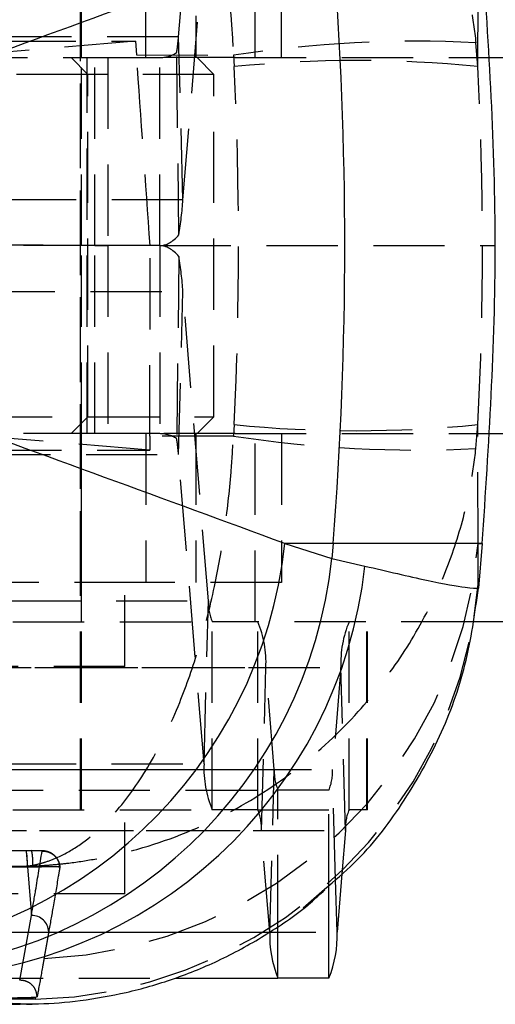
# Model space of a CAD drawing. Extents: x 30 to 368, y 10 to 283.
# Tile 5 of 26: x 158 to 167, y 10 to 28. Entities that reach past the tile are written whole.
import ezdxf

# ---------------------------------------------------------------- set-up
doc = ezdxf.new("R2010")
doc.units = 0
doc.linetypes.add('HIDDEN', pattern=[1.905, 1.27, -0.635])
doc.layers.get('0').update_dxf_attribs({"linetype": 'CONTINUOUS'})

msp = doc.modelspace()

# ---------------------------------------------------------------- linework, layer by layer
at = {"color": 7, "linetype": 'HIDDEN'}
for p, q in [((159.45732, 13.520236), (159.45732, 35.020236)), ((161.206246, 27.288666), (161.661858, 32.802991)), ((159.457359, 17.570236), (159.457359, 31.570236)), ((159.476069, 26.920236), (159.476069, 30.270236)), ((162.576069, 26.920236), (162.576069, 30.270236)), ((161.286148, 24.387481), (161.74176, 29.901806)), ((159.476109, 26.920236), (159.476109, 29.570236)), ((160.621514, 26.920236), (160.621514, 29.570236)), ((161.516927, 29.570236), (161.516927, 26.920236)), ((163.045429, 26.920236), (163.045429, 29.570236)), ((166.544457, 26.759311), (166.55166, 28.878021)), ((161.206246, 27.288666), (146.223322, 27.288666)), ((146.674111, 27.213601), (160.439114, 27.213595)), ((160.439114, 27.213595), (157.009782, 26.924423)), ((160.439114, 27.213595), (160.457142, 26.968485)), ((161.286148, 24.387481), (161.206246, 27.288666)), ((166.544457, 26.759311), (166.510718, 27.186694)), ((157.244504, 26.920236), (159.711715, 26.920236)), ((159.589582, 26.620236), (159.289583, 26.920236)), ((159.476109, 23.570236), (159.476109, 26.920236)), ((159.57607, 20.220236), (159.57607, 26.920236)), ((159.711715, 23.570236), (159.711715, 26.920236)), ((159.711715, 26.920236), (159.946299, 26.920236)), ((159.946299, 26.920236), (159.946299, 23.570236)), ((159.946299, 26.920236), (160.872595, 26.920236)), ((160.457142, 26.968485), (162.186075, 26.962116)), ((162.215115, 26.920236), (160.872595, 26.920236)), ((160.872595, 23.570236), (160.872595, 26.920236)), ((161.213257, 23.763156), (161.173385, 27.007208)), ((161.838569, 26.620236), (161.53857, 26.920236)), ((162.186075, 26.962116), (162.200855, 26.759311)), ((162.215115, 26.920236), (166.711057, 26.920236)), ((159.589582, 26.620236), (154.8235, 26.620236)), ((161.838569, 26.620236), (159.589582, 26.620236)), ((159.589582, 20.520236), (159.589582, 26.620236)), ((161.838569, 20.520236), (161.838569, 26.620236)), ((161.286148, 24.387481), (146.303224, 24.387481)), ((159.711715, 23.570236), (157.244504, 23.570236)), ((160.699405, 23.570845), (157.271328, 23.580878)), ((159.476109, 20.220236), (159.476109, 23.570236)), ((159.711715, 20.220236), (159.711715, 23.570236)), ((159.711715, 23.570236), (159.946299, 23.570236)), ((159.946299, 23.570236), (159.946299, 20.220236)), ((160.872595, 23.570236), (159.946299, 23.570236)), ((160.872595, 23.570236), (160.872595, 20.220236)), ((160.872595, 23.570236), (166.857004, 23.570236)), ((161.213257, 23.377316), (161.173385, 20.133264)), ((146.303224, 22.752991), (161.286148, 22.752991)), ((161.206246, 19.851806), (161.286148, 22.752991)), ((161.74176, 17.238666), (161.286148, 22.752991)), ((150.064583, 20.520236), (159.589582, 20.520236)), ((159.289583, 20.220236), (159.589582, 20.520236)), ((159.589582, 20.520236), (161.838569, 20.520236)), ((161.53857, 20.220236), (161.838569, 20.520236)), ((162.200855, 20.381161), (162.186075, 20.178356)), ((166.510718, 19.953778), (166.544457, 20.381161)), ((166.55166, 18.262451), (166.544457, 20.381161)), ((159.711715, 20.220236), (157.244504, 20.220236)), ((160.693557, 19.926877), (157.271328, 20.213701)), ((159.476069, 16.870236), (159.476069, 20.220236)), ((159.476109, 17.570236), (159.476109, 20.220236)), ((159.946299, 20.220236), (159.711715, 20.220236)), ((160.872595, 20.220236), (159.946299, 20.220236)), ((160.621514, 20.220236), (160.621514, 17.570236)), ((162.186075, 20.178356), (160.694468, 20.172871)), ((162.215115, 20.220236), (160.872595, 20.220236)), ((161.516927, 20.220236), (161.516927, 17.570236)), ((162.215115, 20.220236), (166.711711, 20.220236)), ((162.576069, 16.870236), (162.576069, 20.220236)), ((163.045429, 20.220236), (163.045429, 17.570236)), ((160.694468, 20.172871), (160.693557, 19.926877)), ((146.223322, 19.851806), (161.206246, 19.851806)), ((146.419668, 19.926871), (160.693557, 19.926877)), ((161.661858, 14.337481), (161.206246, 19.851806)), ((166.550334, 17.541039), (166.55166, 18.262451)), ((166.55166, 18.262451), (166.623596, 18.262451)), ((160.621514, 17.570236), (148.652193, 17.570236)), ((160.251108, 16.070236), (160.251108, 17.570236)), ((163.045429, 17.570236), (160.621514, 17.570236)), ((166.478125, 16.960142), (166.550334, 17.541039)), ((166.554095, 17.468068), (166.550334, 17.541039)), ((146.758837, 17.238666), (161.74176, 17.238666)), ((161.661858, 14.337481), (161.74176, 17.238666)), ((146.824428, 16.870236), (161.807351, 16.870236)), ((159.476069, 13.520236), (159.476069, 16.870236)), ((161.807351, 13.520236), (161.807351, 16.870236)), ((162.619524, 16.870236), (161.807351, 16.870236)), ((162.619524, 13.520236), (162.619524, 16.870236)), ((166.44969, 16.870236), (162.619524, 16.870236)), ((164.249081, 13.520236), (164.249081, 16.870236)), ((164.567531, 13.520236), (164.567531, 16.870236)), ((164.57607, 13.520236), (164.57607, 16.870236)), ((147.782093, 16.052991), (162.765017, 16.052991)), ((149.120665, 16.052991), (164.103588, 16.052991)), ((160.251108, 16.070236), (155.859928, 16.070236)), ((162.685115, 13.151806), (162.765017, 16.052991)), ((162.914923, 14.238666), (162.765017, 16.052991)), ((164.103588, 16.052991), (163.953683, 14.238666)), ((164.18349, 13.151806), (164.103588, 16.052991)), ((146.678934, 14.337481), (161.661858, 14.337481)), ((147.931999, 14.238666), (162.914923, 14.238666)), ((148.970759, 14.238666), (163.953683, 14.238666)), ((162.835021, 11.337481), (162.914923, 14.238666)), ((164.007675, 12.278235), (163.953683, 14.238666)), ((147.99759, 13.870236), (162.980514, 13.870236)), ((163.888092, 13.870236), (162.980514, 13.870236)), ((162.980514, 11.447656), (162.980514, 13.870236)), ((163.888092, 12.172694), (163.888092, 13.870236)), ((146.824428, 13.520236), (161.807351, 13.520236)), ((160.251069, 12.020236), (160.251069, 13.520236)), ((162.619524, 13.520236), (161.807351, 13.520236)), ((162.619524, 13.520236), (164.249081, 13.520236)), ((164.567531, 13.520236), (164.249081, 13.520236)), ((164.57607, 13.520236), (164.567531, 13.520236)), ((147.702191, 13.151806), (162.685115, 13.151806)), ((149.200567, 13.151806), (164.18349, 13.151806)), ((162.835021, 11.337481), (162.685115, 13.151806)), ((164.18349, 13.151806), (164.119465, 12.376896)), ((158.588772, 12.788481), (158.492083, 12.787593)), ((158.492083, 12.787593), (158.583087, 11.636182)), ((158.589593, 12.790493), (158.492891, 12.788728)), ((158.489416, 12.512251), (158.490463, 12.500828)), ((158.490463, 12.500828), (158.509514, 12.500911)), ((158.509514, 12.500911), (158.609617, 12.502084)), ((160.251069, 12.020236), (158.002083, 12.020236)), ((163.430939, 11.769228), (163.8091, 12.10298)), ((158.374152, 10.482635), (158.583087, 11.636182)), ((147.852097, 11.337481), (162.835021, 11.337481)), ((149.050661, 11.337481), (164.033585, 11.337481)), ((147.99759, 10.520236), (161.147614, 10.520236)), ((158.650948, 10.175646), (158.63779, 10.173683)), ((158.685647, 10.186177), (158.650948, 10.175646)), ((158.650948, 10.175646), (158.652782, 10.142804)), ((158.652782, 10.142804), (158.090147, 10.145388)), ((158.496207, 10.057724), (158.386031, 10.063308))]:
    msp.add_line(p, q, dxfattribs=at)
at = {"color": 7, "linetype": 'CONTINUOUS'}
for p, q in [((166.711057, 26.920236), (181.596577, 26.920236)), ((166.711711, 20.220236), (181.596577, 20.220236)), ((163.964475, 18.262451), (163.101773, 18.262451)), ((163.101773, 18.262451), (163.943517, 17.994885)), ((163.964475, 18.262451), (163.943517, 17.994885)), ((166.623596, 18.262451), (163.964475, 18.262451)), ((166.623596, 18.262451), (166.554272, 17.470094)), ((163.943517, 17.994885), (164.530516, 17.861204)), ((166.554272, 17.470094), (166.554095, 17.468068)), ((175.83469, 16.870236), (166.44969, 16.870236)), ((164.119465, 12.376896), (164.033585, 11.337481)), ((161.147614, 10.520236), (162.980514, 10.520236)), ((163.888092, 10.520236), (162.980514, 10.520236))]:
    msp.add_line(p, q, dxfattribs=at)
at = {"color": 8, "linetype": 'CONTINUOUS'}
for p, q in [((163.888092, 10.520236), (163.888092, 12.172694)), ((164.033585, 11.337481), (164.007675, 12.278235)), ((162.980514, 10.520236), (162.980514, 11.447656))]:
    msp.add_line(p, q, dxfattribs=at)
at = {"color": 7, "linetype": 'CONTINUOUS'}
for centre, radius, start, end in [((96.177561, 23.570236), 67.994399, 355.52281682, 4.47718318), ((154.913677, 19.151747), 8.236247, 272.9835805, 353.8014946), ((155.755421, 18.88418), 8.236247, 272.9835799, 353.8014988), ((156.325795, 18.777174), 8.255692, 271.7689919, 353.6299109), ((164.711488, 11.249972), 1.878506, 177.3299663, 202.8591056), ((162.157118, 11.249972), 1.878506, 337.1408944, 2.6700337)]:
    msp.add_arc(centre, radius, start, end, dxfattribs=at)
at = {"color": 7, "linetype": 'HIDDEN'}
for centre, radius, start, end in [((158.116355, 27.50677), 3.097579, 350.7190976, 355.9624057), ((165.462759, 5.615387), 21.596748, 87.2186902, 98.726683), ((164.372656, 5.073124), 21.794665, 84.2810827, 95.7189173), ((154.432301, 24.87126), 6.870899, 350.7190896, 355.9624699), ((154.432301, 22.269212), 6.870899, 4.0375301, 9.2809104), ((164.372656, 42.067348), 21.794665, 264.2810827, 275.7189173), ((165.462759, 41.525085), 21.596748, 261.273317, 272.7813098), ((158.116355, 19.633702), 3.097579, 4.0375943, 9.2809024), ((158.468569, 18.976961), 8.114609, 272.3998886, 354.9484353), ((162.587718, 17.199218), 0.846878, 177.3301444, 202.8589549), ((160.888536, 16.140497), 1.87852, 357.3300483, 22.8590123), ((165.980069, 16.140497), 1.87852, 157.1409877, 182.6699517), ((158.466395, 18.256897), 8.116233, 271.315899, 347.9382483), ((163.538329, 14.249973), 1.87851, 177.329991, 202.8590809), ((163.76088, 14.199217), 0.846877, 177.3301037, 202.8589706), ((163.107717, 14.199218), 0.846885, 337.1411497, 2.669776), ((161.83915, 13.191253), 0.846885, 357.330224, 22.8588503), ((165.029456, 13.191253), 0.846885, 157.1411497, 182.669776), ((157.308406, 12.571751), 1.203195, 356.6246799, 10.3342629), ((157.407948, 12.558578), 1.202997, 357.308323, 11.0174955), ((158.587655, 11.331734), 0.304482, 2.1037308, 90.8595813)]:
    msp.add_arc(centre, radius, start, end, dxfattribs=at)
at = {"color": 7, "linetype": 'CONTINUOUS'}
for major_axis, start_param, end_param in [((178.409816, 58.583145), 5.037521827, 5.076376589), ((178.409816, -58.583145), 1.206808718, 1.24566348)]:
    msp.add_ellipse((94.481881, 23.570236), major_axis=major_axis, ratio=0.093257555, start_param=start_param, end_param=end_param, dxfattribs=at)
at = {"color": 7, "linetype": 'HIDDEN'}
for centre, major_axis, ratio, start_param, end_param in [((157.529577, 23.570236), (-4.265328, 60.899599), 0.051797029, 4.708771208, 4.76459067), ((160.872595, 29.670236), (0, 2.75), 0.438382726, 3.141592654, 3.393760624), ((105.97632, 23.570236), (0, 60.9), 0.924495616, 4.65999925, 4.76477871), ((105.97632, 23.570236), (0, 60.9), 0.995917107, 4.65999925, 4.76477871), ((160.872595, 29.670236), (0, 6.1), 0.223828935, 3.141592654, 3.393760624), ((157.528886, 23.570236), (0, 60.9), 0.052061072, 4.656574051, 4.712398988), ((160.872595, 17.470236), (0, 6.1), 0.223828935, 6.031017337, 6.283185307), ((160.872595, 17.470236), (0, 2.75), 0.438382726, 6.031017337, 6.283185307)]:
    msp.add_ellipse(centre, major_axis=major_axis, ratio=ratio, start_param=start_param, end_param=end_param, dxfattribs=at)
for points, knots in [([(158.489416, 34.628221), (158.495087, 34.628053), (158.501714, 34.627857), (158.512539, 34.627519), (158.525051, 34.627116), (158.548932, 34.626294), (158.589321, 34.62476), (158.657126, 34.62177), (158.771021, 34.615577), (158.962556, 34.60186), (159.285897, 34.569289), (159.837895, 34.486299), (160.816192, 34.254069), (162.052492, 33.754249), (163.346271, 32.919979), (164.373362, 31.971667), (165.180918, 30.932647), (165.761911, 29.912604), (166.173822, 28.868976), (166.409411, 27.969008), (166.482907, 27.401455), (166.510718, 27.186694)], [0, 0, 0, 0, 0.001489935, 0.001741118, 0.002845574, 0.004776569, 0.008017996, 0.013459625, 0.022597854, 0.037958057, 0.063840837, 0.10777132, 0.183942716, 0.325581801, 0.450005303, 0.574378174, 0.674784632, 0.775164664, 0.86135647, 0.947537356, 1, 1, 1, 1]), ([(158.489416, 34.628221), (158.492047, 34.627896), (158.495123, 34.627516), (158.500135, 34.626876), (158.505948, 34.626126), (158.51702, 34.62464), (158.535754, 34.621982), (158.567195, 34.617106), (158.620005, 34.607744), (158.708795, 34.588701), (158.858657, 34.54713), (159.11439, 34.448765), (159.567303, 34.189287), (160.139015, 33.654994), (160.73635, 32.78459), (161.209696, 31.807506), (161.580971, 30.74579), (161.847242, 29.709381), (162.03504, 28.654082), (162.141513, 27.747393), (162.173842, 27.17769), (162.186075, 26.962116)], [0, 0, 0, 0, 0.001489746, 0.001741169, 0.002846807, 0.004778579, 0.008020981, 0.01346412, 0.022604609, 0.037967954, 0.063854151, 0.107788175, 0.183961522, 0.325582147, 0.450005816, 0.57437915, 0.674785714, 0.775166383, 0.861357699, 0.947538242, 1, 1, 1, 1]), ([(158.489416, 12.512251), (158.492047, 12.512576), (158.495123, 12.512956), (158.500135, 12.513596), (158.505948, 12.514346), (158.51702, 12.515832), (158.535754, 12.51849), (158.567195, 12.523366), (158.620005, 12.532728), (158.708795, 12.551771), (158.858657, 12.593342), (159.11439, 12.691707), (159.567303, 12.951185), (160.139015, 13.485478), (160.73635, 14.355881), (161.209696, 15.332966), (161.580971, 16.394682), (161.847242, 17.431091), (162.03504, 18.486389), (162.141513, 19.393079), (162.173842, 19.962782), (162.186075, 20.178356)], [0, 0, 0, 0, 0.001489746, 0.001741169, 0.002846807, 0.004778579, 0.008020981, 0.01346412, 0.022604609, 0.037967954, 0.063854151, 0.107788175, 0.183961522, 0.325582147, 0.450005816, 0.57437915, 0.674785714, 0.775166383, 0.861357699, 0.947538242, 1, 1, 1, 1]), ([(158.489416, 12.512251), (158.495087, 12.512419), (158.501714, 12.512615), (158.512539, 12.512953), (158.525051, 12.513356), (158.548932, 12.514178), (158.589321, 12.515712), (158.657126, 12.518702), (158.771021, 12.524895), (158.962556, 12.538611), (159.285897, 12.571183), (159.837895, 12.654172), (160.816192, 12.886403), (162.052492, 13.386222), (163.346271, 14.220493), (164.373362, 15.168805), (165.180918, 16.207825), (165.761911, 17.227868), (166.173822, 18.271496), (166.409411, 19.171464), (166.482907, 19.739016), (166.510718, 19.953778)], [0, 0, 0, 0, 0.001489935, 0.001741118, 0.002845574, 0.004776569, 0.008017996, 0.013459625, 0.022597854, 0.037958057, 0.063840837, 0.10777132, 0.183942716, 0.325581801, 0.450005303, 0.574378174, 0.674784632, 0.775164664, 0.86135647, 0.947537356, 1, 1, 1, 1]), ([(158.492083, 12.787593), (158.289351, 12.786913), (157.275689, 12.783516), (153.834142, 12.771726), (150.59533, 12.759327), (148.167446, 12.750033)], [0, 0, 0, 0, 0.058907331, 0.29453669, 1, 1, 1, 1]), ([(158.583087, 11.636182), (158.608188, 11.784279), (158.672536, 12.163924), (158.735819, 12.548253), (158.774416, 12.782658)], [0, 0, 0, 0, 0.390092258, 1, 1, 1, 1]), ([(159.085815, 12.498125), (159.085795, 12.51537), (159.085735, 12.566323), (159.050337, 12.639148), (158.99694, 12.704251), (158.939411, 12.745548), (158.885773, 12.769333), (158.840683, 12.78069), (158.805555, 12.785563), (158.761612, 12.788817), (158.700265, 12.789922), (158.627754, 12.789457), (158.591319, 12.789018), (158.583292, 12.788921)], [0, 0, 0, 0, 0.071567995, 0.21145464, 0.325392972, 0.422395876, 0.504800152, 0.572182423, 0.624656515, 0.68984473, 0.847834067, 0.966475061, 1, 1, 1, 1]), ([(158.774423, 12.782658), (158.773903, 12.783291), (158.772388, 12.785136), (158.753179, 12.787403), (158.711565, 12.788881), (158.654619, 12.789251), (158.610599, 12.788736), (158.588772, 12.788481)], [0, 0, 0, 0, 0.117059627, 0.341263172, 0.56367588, 0.783647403, 1, 1, 1, 1]), ([(158.774416, 12.782658), (158.794889, 12.782294), (158.835834, 12.781566), (158.895407, 12.764947), (158.95056, 12.737647), (158.999092, 12.69965), (159.039094, 12.652794), (159.068707, 12.598887), (159.085679, 12.546269), (159.08928, 12.512023), (159.090747, 12.498071)], [0, 0, 0, 0, 0.130080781, 0.260161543, 0.390242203, 0.520322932, 0.650403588, 0.780485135, 0.910564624, 1, 1, 1, 1]), ([(148.0699, 12.477011), (149.787935, 12.483174), (153.261063, 12.495635), (156.734279, 12.506673), (158.489416, 12.512251)], [0, 0, 0, 0, 0.494665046, 1, 1, 1, 1]), ([(148.183421, 12.464988), (148.365498, 12.465676), (149.358498, 12.469425), (152.794176, 12.482066), (156.047782, 12.492783), (158.490463, 12.500828)], [0, 0, 0, 0, 0.052995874, 0.289025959, 1, 1, 1, 1]), ([(158.609617, 12.502084), (158.669404, 12.503204), (158.794684, 12.505552), (158.948675, 12.508195), (159.051839, 12.50723), (159.088398, 12.503004), (159.090297, 12.499025), (159.090752, 12.498072)], [0, 0, 0, 0, 0.233023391, 0.488289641, 0.709335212, 0.930353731, 1, 1, 1, 1]), ([(159.090747, 12.498072), (159.08918, 12.488801), (159.079931, 12.434075), (159.039891, 12.197873), (158.975392, 11.821086), (158.918037, 11.492477), (158.891931, 11.342911)], [0, 0, 0, 0, 0.023865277, 0.140887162, 0.608975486, 1, 1, 1, 1]), ([(158.891931, 11.342911), (158.889996, 11.33187), (158.88023, 11.276157), (158.855235, 11.133982), (158.829296, 10.987286), (158.811175, 10.885319), (158.808358, 10.869469)], [0, 0, 0, 0, 0.069746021, 0.351936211, 0.899264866, 1, 1, 1, 1]), ([(158.808358, 10.869469), (158.806828, 10.860868), (158.797405, 10.807882), (158.762399, 10.611547), (158.723023, 10.392406), (158.691438, 10.218098), (158.685654, 10.186177)], [0, 0, 0, 0, 0.037599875, 0.231650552, 0.859294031, 1, 1, 1, 1]), ([(158.685656, 10.186186), (158.680544, 10.22398), (158.669987, 10.302034), (158.599126, 10.401341), (158.495874, 10.471282), (158.414725, 10.478845), (158.37415, 10.482627)], [0, 0, 0, 0, 0.238339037, 0.492225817, 0.74611296, 1, 1, 1, 1]), ([(158.63779, 10.173683), (158.617146, 10.172694), (158.568532, 10.170365), (158.446251, 10.166979), (158.285816, 10.164086), (158.107996, 10.162183), (157.998958, 10.162092), (157.943293, 10.162045)], [0, 0, 0, 0, 0.1544426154, 0.3636913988, 0.5728271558, 0.7819233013, 1, 1, 1, 1]), ([(158.63779, 10.173683), (158.617145, 10.171214), (158.568511, 10.165399), (158.446195, 10.156949), (158.285293, 10.149682), (158.161116, 10.146452), (158.097534, 10.145499), (158.090147, 10.145388)], [0, 0, 0, 0, 0.19071159, 0.449264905, 0.707734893, 0.966040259, 1, 1, 1, 1]), ([(158.496207, 10.057724), (158.542187, 10.05713), (158.601525, 10.056364), (158.660604, 10.061375), (158.673904, 10.062504)], [0, 0, 0, 0, 0.774873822, 1, 1, 1, 1])]:
    msp.add_open_spline(points, degree=3, knots=knots, dxfattribs=at)
at = {"color": 7, "linetype": 'CONTINUOUS'}
for points, knots in [([(166.623596, 18.262451), (166.739176, 20.024948), (166.971221, 23.563432), (166.739765, 27.101994), (166.623596, 28.878021)], [0, 0, 0, 0, 0.498093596, 1, 1, 1, 1]), ([(164.530516, 17.861204), (164.924171, 17.769), (165.718822, 17.582872), (166.389222, 17.463061), (166.500809, 17.467816), (166.554272, 17.470094)], [0, 0, 0, 0, 0.338341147, 0.682990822, 1, 1, 1, 1]), ([(163.8091, 12.10298), (163.989928, 12.254683), (164.51561, 12.695697), (165.220995, 13.614859), (165.892006, 14.80184), (166.36596, 16.103484), (166.490788, 17.008893), (166.554095, 17.468068)], [0, 0, 0, 0, 0.114430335, 0.332658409, 0.557214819, 0.775443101, 1, 1, 1, 1]), ([(158.386031, 10.063819), (158.493806, 10.062115), (158.840876, 10.05663), (159.480218, 10.112964), (160.288692, 10.253026), (161.131853, 10.495765), (161.977157, 10.840992), (162.795271, 11.29812), (163.4159, 11.719736), (163.732661, 12.016006), (163.816613, 12.094527)], [0, 0, 0, 0, 0.0576894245, 0.1857803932, 0.325895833, 0.4732447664, 0.6261483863, 0.783005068, 0.9424896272, 1, 1, 1, 1]), ([(145.147756, 10.098298), (145.184372, 10.09815), (149.604509, 10.080225), (154.010939, 10.066364), (158.380867, 10.052618)], [0, 0, 0, 0, 0.0082838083, 1, 1, 1, 1])]:
    msp.add_open_spline(points, degree=3, knots=knots, dxfattribs=at)
at = {"color": 8, "linetype": 'CONTINUOUS'}
msp.add_open_spline([(158.386031, 10.063308), (158.326858, 10.061571), (158.243075, 10.059112), (158.086858, 10.088807), (158.04097, 10.097529)], degree=3, knots=[0, 0, 0, 0, 0.706258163, 1, 1, 1, 1], dxfattribs=at)

doc.saveas('drawing.dxf')
